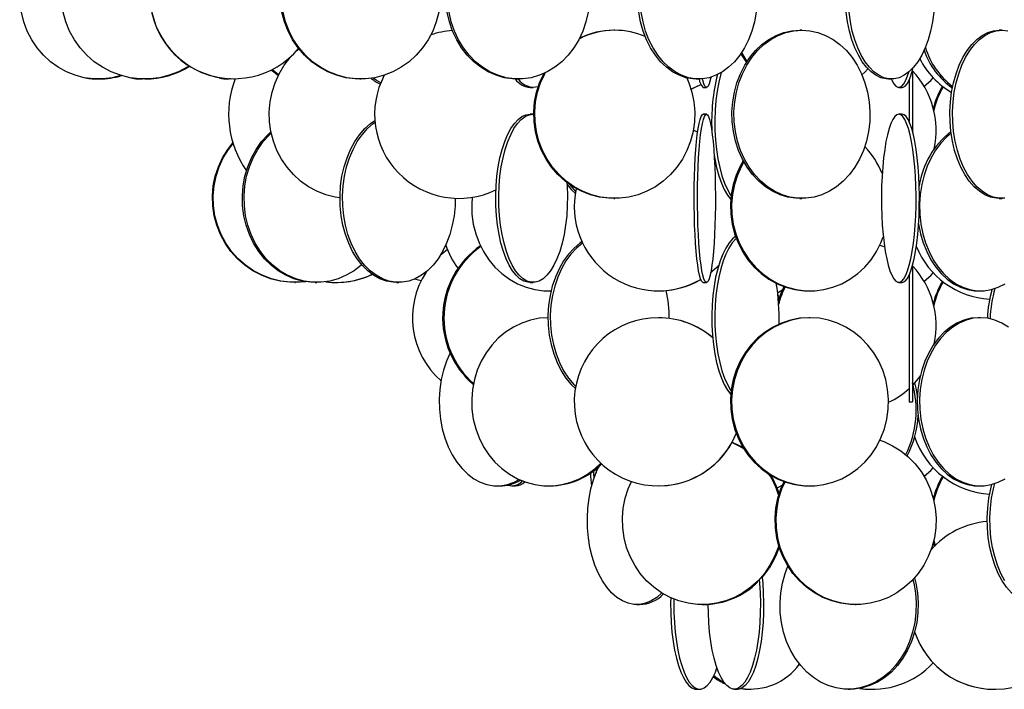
# Model space of a CAD drawing. Header units: millimetres. Extents: x 626 to 3215, y 306 to 3557.
# Tile 2 of 65: x 635 to 927, y 1206 to 1405. Entities that reach past the tile are written whole.
import ezdxf

# ---------------------------------------------------------------- set-up
doc = ezdxf.new("R2010")
doc.units = ezdxf.units.MM

msp = doc.modelspace()

# ---------------------------------------------------------------- linework, layer by layer
at = {"color": 7, "linetype": 'Continuous', "lineweight": 25}
for p, q in [((811.65, 1402), (811.35, 1402)), ((867.31, 1402), (866.72, 1402)), ((926.79, 1402), (925.98, 1402)), ((711.58, 1388.49), (709.5, 1390.1)), ((840.16, 1387.9), (840.39, 1388.09)), ((840.16, 1387.92), (840.35, 1388.07)), ((900.16, 1389.95), (900.16, 1371.99)), ((657.57, 1387.5), (658.06, 1387.5)), ((658.06, 1387.5), (658.42, 1387.5)), ((670.49, 1387.5), (671.23, 1387.5)), ((671.52, 1387.5), (671.23, 1387.5)), ((671.94, 1387.5), (672.07, 1387.5)), ((696.12, 1387.5), (697, 1387.5)), ((697.44, 1387.51), (697, 1387.5)), ((698.36, 1387.5), (698.46, 1387.5)), ((735.85, 1387.5), (736.18, 1387.5)), ((782.54, 1387.5), (783.08, 1387.5)), ((786.46, 1385), (787.37, 1385)), ((835.9, 1387.5), (836.62, 1387.5)), ((837.92, 1385), (838.92, 1385)), ((893.06, 1387.5), (893.92, 1387.5)), ((896.09, 1385), (897.07, 1385)), ((899.16, 1387.16), (899.16, 1374.84)), ((787.37, 1377), (786.46, 1377)), ((787.37, 1377), (787.57, 1376.99)), ((838.92, 1377), (837.92, 1377)), ((897.07, 1377), (896.09, 1377)), ((902.51, 1357.34), (902.13, 1356.81)), ((811.35, 1352), (811.65, 1352)), ((866.72, 1352), (867.31, 1352)), ((925.98, 1352), (926.79, 1352)), ((900.16, 1331.95), (900.16, 1291.5)), ((899.16, 1329.16), (899.16, 1291.5)), ((716.5, 1327), (716.71, 1327)), ((722.62, 1327), (723.12, 1327)), ((728.86, 1327), (728.96, 1327)), ((746.73, 1327), (747.47, 1327)), ((754.05, 1327.45), (752.09, 1327.97)), ((786.46, 1327), (787.37, 1327)), ((837.92, 1327), (838.92, 1327)), ((896.09, 1327), (897.07, 1327)), ((791.96, 1324.5), (792.36, 1324.5)), ((792.36, 1324.5), (792.72, 1324.5)), ((824.62, 1324.5), (824.64, 1324.5)), ((860.16, 1323.27), (860.55, 1322.15)), ((861.51, 1324.8), (861.43, 1324.52)), ((869.36, 1324.5), (869.72, 1324.5)), ((919.71, 1324.5), (920.4, 1324.5)), ((860.28, 1322), (860.39, 1321.65)), ((824.64, 1316.5), (824.62, 1316.5)), ((869.72, 1316.5), (869.36, 1316.5)), ((920.4, 1316.5), (919.71, 1316.5)), ((900.82, 1296.91), (900.97, 1297.37)), ((900.82, 1296.91), (900.97, 1297.37)), ((899.16, 1291.5), (900.16, 1291.5)), ((806.12, 1271.54), (806.08, 1270.34)), ((776.71, 1266.5), (777.44, 1266.5)), ((781.2, 1266.5), (782.14, 1266.5)), ((791.96, 1266.5), (792.36, 1266.5)), ((804.75, 1266.5), (804.81, 1266.5)), ((824.62, 1266.5), (824.64, 1266.5)), ((861.51, 1266.8), (861.43, 1266.52)), ((869.36, 1266.5), (869.72, 1266.5)), ((919.71, 1266.5), (920.4, 1266.5)), ((906.51, 1250.3), (906.92, 1248.74)), ((906.35, 1248.16), (906.02, 1248.5)), ((906.35, 1249.67), (906.68, 1248.5)), ((900.82, 1238.91), (900.97, 1239.37)), ((900.82, 1238.91), (900.97, 1239.37)), ((818.21, 1231.21), (819.01, 1231.21)), ((837.69, 1231.21), (838, 1231.21)), ((883.09, 1231.21), (883.4, 1231.21)), ((835.97, 1206), (836.92, 1206)), ((847.2, 1206), (848.15, 1206)), ((851.62, 1206), (852.2, 1206)), ((881.03, 1206), (881.62, 1206)), ((888.17, 1206), (888.17, 1206)), ((924.53, 1206), (924.53, 1206))]:
    msp.add_line(p, q, dxfattribs=at)
at = {"color": 7, "linetype": 'Continuous', "lineweight": 25, "flags": 128}
for points in [[(664.79, 1388.56), (662.19, 1387.89), (659.44, 1387.54), (656.68, 1387.54), (653.93, 1387.89), (651.25, 1388.59), (648.66, 1389.62), (646.2, 1390.97), (643.9, 1392.63), (641.81, 1394.56), (639.94, 1396.74), (638.33, 1399.15), (637, 1401.74), (635.96, 1404.49), (635.23, 1407.35), (634.82, 1410.28), (634.74, 1413.24), (634.99, 1416.19), (635.55, 1419.09), (636.44, 1421.89), (637.63, 1424.57), (639.1, 1427.07), (640.73, 1429.24)], [(685.12, 1391.33), (684.54, 1390.97), (681.93, 1389.62), (679.18, 1388.59), (676.32, 1387.89), (673.41, 1387.54), (670.47, 1387.54), (667.56, 1387.89), (664.71, 1388.59), (661.95, 1389.62), (659.34, 1390.97), (656.91, 1392.63), (654.68, 1394.56), (652.7, 1396.74), (650.99, 1399.15), (649.57, 1401.74), (648.47, 1404.49), (647.7, 1407.35)], [(735.85, 1387.5), (734.45, 1387.54), (731.67, 1387.89), (728.95, 1388.59), (726.32, 1389.62), (723.83, 1390.97), (721.51, 1392.63), (719.38, 1394.56), (717.49, 1396.74), (715.86, 1399.15), (714.51, 1401.74), (713.46, 1404.49), (712.72, 1407.35)], [(759.32, 1407.35), (758.58, 1404.49), (757.52, 1401.74), (756.17, 1399.15), (754.54, 1396.74), (752.65, 1394.56), (750.53, 1392.63), (748.2, 1390.97), (745.71, 1389.62), (743.08, 1388.59), (740.36, 1387.89), (737.58, 1387.54), (734.78, 1387.54), (732, 1387.89), (729.27, 1388.59), (726.65, 1389.62), (724.16, 1390.97), (721.83, 1392.63), (719.71, 1394.56), (717.82, 1396.74), (716.19, 1399.15), (714.83, 1401.74), (713.78, 1404.49), (713.04, 1407.35)], [(782.54, 1387.5), (781.29, 1387.54), (778.8, 1387.89), (776.37, 1388.59), (774.02, 1389.62), (771.79, 1390.97), (769.72, 1392.63), (767.82, 1394.56), (766.13, 1396.74), (764.67, 1399.15), (763.46, 1401.74), (762.52, 1404.49), (761.86, 1407.35)], [(803.76, 1407.35), (803.1, 1404.49), (802.16, 1401.74), (800.95, 1399.15), (799.49, 1396.74), (797.8, 1394.56), (795.9, 1392.63), (793.82, 1390.97), (791.6, 1389.62), (789.25, 1388.59), (786.81, 1387.89), (784.33, 1387.54), (781.82, 1387.54), (779.34, 1387.89), (776.9, 1388.59), (774.56, 1389.62), (772.33, 1390.97), (770.25, 1392.63), (768.36, 1394.56), (766.67, 1396.74), (765.21, 1399.15), (764, 1401.74), (763.06, 1404.49), (762.4, 1407.35)], [(835.9, 1387.5), (834.87, 1387.54), (832.81, 1387.89), (830.8, 1388.59), (828.86, 1389.62), (827.01, 1390.97), (825.29, 1392.63), (823.73, 1394.56), (822.33, 1396.74), (821.12, 1399.15), (820.12, 1401.74), (819.34, 1404.49), (818.8, 1407.35)], [(853.73, 1407.35), (853.18, 1404.49), (852.4, 1401.74), (851.4, 1399.15), (850.2, 1396.74), (848.8, 1394.56), (847.23, 1392.63), (845.51, 1390.97), (843.67, 1389.62), (841.73, 1388.59), (839.71, 1387.89), (837.65, 1387.54), (835.58, 1387.54), (833.53, 1387.89), (831.51, 1388.59), (829.57, 1389.62), (827.73, 1390.97), (826.01, 1392.63), (824.44, 1394.56), (823.04, 1396.74), (821.83, 1399.15), (820.83, 1401.74), (820.06, 1404.49), (819.51, 1407.35)], [(893.06, 1387.5), (892.3, 1387.54), (890.78, 1387.89), (889.3, 1388.59), (887.87, 1389.62), (886.51, 1390.97), (885.24, 1392.63), (884.08, 1394.56), (883.05, 1396.74), (882.16, 1399.15), (881.43, 1401.74), (880.85, 1404.49), (880.45, 1407.35)], [(906.54, 1407.35), (906.13, 1404.49), (905.56, 1401.74), (904.82, 1399.15), (903.93, 1396.74), (902.9, 1394.56), (901.74, 1392.63), (900.48, 1390.97), (899.12, 1389.62), (897.69, 1388.59), (896.2, 1387.89), (894.68, 1387.54), (893.16, 1387.54), (891.64, 1387.89), (890.16, 1388.59), (888.72, 1389.62), (887.37, 1390.97), (886.1, 1392.63), (884.94, 1394.56), (883.91, 1396.74), (883.02, 1399.15), (882.28, 1401.74), (881.71, 1404.49), (881.31, 1407.35)], [(866.72, 1352), (865.52, 1352.04), (863.14, 1352.39), (860.81, 1353.09), (858.57, 1354.12), (856.44, 1355.47), (854.45, 1357.13), (852.63, 1359.06), (851.02, 1361.24), (849.62, 1363.65), (848.46, 1366.24), (847.56, 1368.99), (846.93, 1371.85), (846.58, 1374.78), (846.51, 1377.74), (846.72, 1380.69), (847.21, 1383.59), (847.98, 1386.39), (849.01, 1389.07), (850.29, 1391.57), (851.8, 1393.87), (853.52, 1395.93), (855.42, 1397.73), (857.49, 1399.24), (859.68, 1400.43), (861.97, 1401.3), (864.33, 1401.82), (866.72, 1402), (866.72, 1402)], [(867.31, 1402), (869.7, 1401.82), (872.06, 1401.3), (874.35, 1400.43), (876.55, 1399.24), (878.61, 1397.73), (880.51, 1395.93), (882.23, 1393.87), (883.74, 1391.57), (885.02, 1389.07), (886.05, 1386.39), (886.82, 1383.59), (887.31, 1380.69), (887.53, 1377.74), (887.46, 1374.78), (887.1, 1371.85), (886.47, 1368.99), (885.57, 1366.24), (884.41, 1363.65), (883.02, 1361.24), (881.4, 1359.06), (879.58, 1357.13), (877.59, 1355.47), (875.46, 1354.12), (873.22, 1353.09), (870.89, 1352.39), (868.51, 1352.04), (866.11, 1352.04), (863.73, 1352.39), (861.4, 1353.09), (859.16, 1354.12), (857.02, 1355.47), (855.04, 1357.13), (853.22, 1359.06), (851.6, 1361.24), (850.21, 1363.65), (849.05, 1366.24), (848.15, 1368.99), (847.52, 1371.85), (847.16, 1374.78), (847.09, 1377.74), (847.31, 1380.69), (847.8, 1383.59), (848.57, 1386.39), (849.6, 1389.07), (850.88, 1391.57), (852.39, 1393.87), (854.11, 1395.93), (856.01, 1397.73), (858.07, 1399.24), (860.27, 1400.43), (862.56, 1401.3), (864.92, 1401.82), (867.31, 1402)], [(925.98, 1352), (925.11, 1352.04), (923.38, 1352.39), (921.69, 1353.09), (920.05, 1354.12), (918.5, 1355.47), (917.06, 1357.13), (915.74, 1359.06), (914.57, 1361.24), (913.55, 1363.65), (912.71, 1366.24), (912.06, 1368.99), (911.6, 1371.85), (911.34, 1374.78), (911.29, 1377.74), (911.44, 1380.69), (911.8, 1383.59), (912.36, 1386.39), (913.11, 1389.07), (914.04, 1391.57), (915.14, 1393.87), (916.38, 1395.93), (917.77, 1397.73), (919.27, 1399.24), (920.86, 1400.43), (922.53, 1401.3), (924.24, 1401.82), (925.98, 1402), (925.98, 1402)], [(927.66, 1352.04), (925.92, 1352.04), (924.19, 1352.39), (922.49, 1353.09), (920.86, 1354.12), (919.31, 1355.47), (917.87, 1357.13), (916.55, 1359.06), (915.38, 1361.24), (914.36, 1363.65), (913.52, 1366.24), (912.87, 1368.99), (912.41, 1371.85), (912.15, 1374.78), (912.1, 1377.74), (912.25, 1380.69), (912.61, 1383.59), (913.17, 1386.39), (913.92, 1389.07), (914.85, 1391.57), (915.94, 1393.87), (917.19, 1395.93), (918.58, 1397.73), (920.08, 1399.24), (921.67, 1400.43), (923.34, 1401.3), (925.05, 1401.82), (926.79, 1402)], [(926.79, 1402), (928.52, 1401.82)], [(716.68, 1395.48), (717.17, 1395.93), (717.74, 1396.43)], [(729.97, 1352.16), (728.49, 1352.39), (725.75, 1353.09), (723.11, 1354.12), (720.6, 1355.47), (718.27, 1357.13), (716.13, 1359.06), (714.23, 1361.24), (712.59, 1363.65), (711.23, 1366.24), (710.17, 1368.99), (709.43, 1371.85), (709.01, 1374.78), (708.93, 1377.74), (709.18, 1380.69), (709.76, 1383.59), (710.66, 1386.39), (711.87, 1389.07), (713.37, 1391.57), (715.15, 1393.87), (715.64, 1394.41)], [(849.13, 1395.04), (849.63, 1394.15), (850.78, 1392.38)], [(849.34, 1395.34), (849.99, 1394.15), (850.95, 1392.65)], [(885.16, 1388.75), (885.97, 1389.56), (886.88, 1390.56)], [(897.07, 1385), (897.37, 1385.04), (897.98, 1385.39), (898.57, 1386.09), (899.15, 1387.12), (899.69, 1388.47), (900.2, 1390.13), (900.39, 1390.87)], [(711.71, 1388.74), (709.97, 1390.13), (709.82, 1390.26)], [(742.07, 1386.33), (740.71, 1387.12), (739.77, 1387.79)], [(811.35, 1352), (809.94, 1352.04), (807.14, 1352.39), (804.4, 1353.09), (801.76, 1354.12), (799.25, 1355.47), (796.92, 1357.13), (794.78, 1359.06), (792.88, 1361.24), (791.24, 1363.65), (789.88, 1366.24), (788.82, 1368.99), (788.08, 1371.85), (787.66, 1374.78), (787.58, 1377.74), (787.83, 1380.69), (788.41, 1383.59), (789.31, 1386.39), (790.52, 1389.07), (790.55, 1389.11)], [(833.09, 1387.82), (833.69, 1386.39), (834.59, 1383.59), (835.17, 1380.69), (835.42, 1377.74), (835.34, 1374.78), (834.92, 1371.85), (834.18, 1368.99), (833.12, 1366.24), (831.76, 1363.65), (830.12, 1361.24), (828.22, 1359.06), (826.08, 1357.13), (823.75, 1355.47), (821.24, 1354.12), (818.6, 1353.09), (815.86, 1352.39), (813.06, 1352.04), (810.25, 1352.04), (807.45, 1352.39), (804.71, 1353.09), (802.07, 1354.12), (799.56, 1355.47), (797.23, 1357.13), (795.09, 1359.06), (793.19, 1361.24), (791.55, 1363.65), (790.19, 1366.24), (789.13, 1368.99), (788.39, 1371.85), (787.97, 1374.78), (787.89, 1377.74), (788.14, 1380.69), (788.72, 1383.59), (789.62, 1386.39), (790.83, 1389.07), (790.96, 1389.3)], [(840.18, 1388.02), (839.99, 1387.12), (839.69, 1386.09), (839.39, 1385.39), (839.08, 1385.04), (838.76, 1385.04), (838.45, 1385.39), (838.14, 1386.09), (837.85, 1387.12), (837.75, 1387.55)], [(843.26, 1389.37), (843.18, 1389.07), (842.57, 1386.57), (842.09, 1383.89), (841.72, 1381.09), (841.49, 1378.19), (841.39, 1375.24), (841.42, 1372.28), (841.59, 1369.35), (841.89, 1366.49), (842.32, 1363.74), (842.86, 1361.15), (843.52, 1358.74), (844.29, 1356.56), (845.15, 1354.63), (846.09, 1352.97), (846.23, 1352.75)], [(893.84, 1387.5), (894.01, 1387.12), (894.58, 1386.09), (895.18, 1385.39), (895.78, 1385.04), (896.39, 1385.04), (897, 1385.39), (897.6, 1386.09), (898.17, 1387.12), (898.71, 1388.47), (899.06, 1389.57)], [(903.63, 1385.35), (905.59, 1387.06), (906.35, 1387.83)], [(834.34, 1384.47), (834.69, 1384.62), (837.22, 1385.9)], [(834.35, 1384.46), (834.72, 1384.62), (837.22, 1385.89)], [(786.46, 1327), (785.85, 1327.04), (784.65, 1327.39), (783.48, 1328.09), (782.34, 1329.12), (781.27, 1330.47), (780.26, 1332.13), (779.35, 1334.06), (778.53, 1336.24), (777.83, 1338.65), (777.24, 1341.24), (776.79, 1343.99), (776.47, 1346.85), (776.29, 1349.78), (776.26, 1352.74), (776.36, 1355.69), (776.61, 1358.59), (777, 1361.39), (777.52, 1364.07), (778.16, 1366.57), (778.93, 1368.87), (779.79, 1370.93), (780.76, 1372.73), (781.8, 1374.24), (782.9, 1375.43), (784.06, 1376.3), (785.25, 1376.82), (786.46, 1377), (786.46, 1377)], [(797.39, 1356.76), (797.46, 1355.69), (797.57, 1352.74), (797.54, 1349.78), (797.36, 1346.85), (797.04, 1343.99), (796.58, 1341.24), (796, 1338.65), (795.3, 1336.24), (794.48, 1334.06), (793.56, 1332.13), (792.56, 1330.47), (791.48, 1329.12), (790.35, 1328.09), (789.18, 1327.39), (787.97, 1327.04), (786.77, 1327.04), (785.56, 1327.39), (784.39, 1328.09), (783.26, 1329.12), (782.18, 1330.47), (781.18, 1332.13), (780.26, 1334.06), (779.44, 1336.24), (778.74, 1338.65), (778.16, 1341.24), (777.7, 1343.99), (777.38, 1346.85), (777.2, 1349.78), (777.17, 1352.74), (777.28, 1355.69), (777.52, 1358.59), (777.91, 1361.39), (778.43, 1364.07), (779.08, 1366.57), (779.84, 1368.87), (780.71, 1370.93), (781.67, 1372.73), (782.71, 1374.24), (783.82, 1375.43), (784.97, 1376.3), (786.16, 1376.82), (787.37, 1377), (787.37, 1377)], [(837.92, 1327), (837.77, 1327.04), (837.45, 1327.39), (837.15, 1328.09), (836.85, 1329.12), (836.57, 1330.47), (836.31, 1332.13), (836.08, 1334.06), (835.86, 1336.24), (835.68, 1338.65), (835.53, 1341.24), (835.41, 1343.99), (835.33, 1346.85), (835.28, 1349.78), (835.27, 1352.74), (835.3, 1355.69), (835.36, 1358.59), (835.46, 1361.39), (835.6, 1364.07), (835.77, 1366.57), (835.97, 1368.87), (836.19, 1370.93), (836.44, 1372.73), (836.71, 1374.24), (837, 1375.43), (837.3, 1376.3), (837.61, 1376.82), (837.92, 1377), (837.92, 1377)], [(838.92, 1377), (839.23, 1376.82), (839.54, 1376.3), (839.84, 1375.43), (840.13, 1374.24), (840.4, 1372.73), (840.65, 1370.93), (840.88, 1368.87), (841.08, 1366.57), (841.24, 1364.07), (841.38, 1361.39), (841.48, 1358.59), (841.54, 1355.69), (841.57, 1352.74), (841.56, 1349.78), (841.52, 1346.85), (841.43, 1343.99), (841.31, 1341.24), (841.16, 1338.65), (840.98, 1336.24), (840.77, 1334.06), (840.53, 1332.13), (840.27, 1330.47), (839.99, 1329.12), (839.69, 1328.09), (839.39, 1327.39), (839.08, 1327.04), (838.76, 1327.04), (838.45, 1327.39), (838.14, 1328.09), (837.85, 1329.12), (837.57, 1330.47), (837.31, 1332.13), (837.07, 1334.06), (836.86, 1336.24), (836.67, 1338.65), (836.52, 1341.24), (836.4, 1343.99), (836.32, 1346.85), (836.27, 1349.78), (836.27, 1352.74), (836.29, 1355.69), (836.36, 1358.59), (836.46, 1361.39), (836.59, 1364.07), (836.76, 1366.57), (836.96, 1368.87), (837.19, 1370.93), (837.44, 1372.73), (837.71, 1374.24), (837.99, 1375.43), (838.29, 1376.3), (838.6, 1376.82), (838.92, 1377)], [(896.09, 1377), (895.48, 1376.82), (894.88, 1376.3), (894.29, 1375.43), (893.73, 1374.24), (893.21, 1372.73), (892.72, 1370.93), (892.28, 1368.87), (891.9, 1366.57), (891.57, 1364.07), (891.31, 1361.39), (891.11, 1358.59), (890.99, 1355.69), (890.93, 1352.74), (890.95, 1349.78), (891.04, 1346.85), (891.2, 1343.99), (891.43, 1341.24), (891.73, 1338.65), (892.08, 1336.24), (892.5, 1334.06), (892.96, 1332.13), (893.47, 1330.47), (894.01, 1329.12), (894.58, 1328.09), (895.18, 1327.39), (895.78, 1327.04), (896.39, 1327.04), (897, 1327.39), (897.6, 1328.09), (898.17, 1329.12), (898.71, 1330.47), (899.22, 1332.13), (899.68, 1334.06), (900.09, 1336.24), (900.45, 1338.65), (900.75, 1341.24), (900.97, 1343.99), (901.14, 1346.85), (901.23, 1349.78), (901.24, 1352.74), (901.19, 1355.69), (901.06, 1358.59), (900.87, 1361.39), (900.61, 1364.07), (900.28, 1366.57), (899.89, 1368.87), (899.46, 1370.93), (898.97, 1372.73), (898.44, 1374.24), (897.89, 1375.43), (897.3, 1376.3), (896.7, 1376.82), (896.09, 1377)], [(897.07, 1327), (897.37, 1327.04), (897.98, 1327.39), (898.57, 1328.09), (899.15, 1329.12), (899.69, 1330.47), (900.2, 1332.13), (900.66, 1334.06), (901.07, 1336.24), (901.43, 1338.65), (901.72, 1341.24), (901.95, 1343.99), (902.11, 1346.85), (902.2, 1349.78), (902.22, 1352.74), (902.17, 1355.69), (902.04, 1358.59), (901.85, 1361.39), (901.58, 1364.07), (901.26, 1366.57), (900.87, 1368.87), (900.43, 1370.93), (899.95, 1372.73), (899.42, 1374.24), (898.86, 1375.43), (898.28, 1376.3), (897.68, 1376.82), (897.07, 1377), (897.07, 1377)], [(746.73, 1327), (745.73, 1327.04), (743.76, 1327.39), (741.83, 1328.09), (739.97, 1329.12), (738.2, 1330.47), (736.56, 1332.13), (735.05, 1334.06), (733.71, 1336.24), (732.55, 1338.65), (731.6, 1341.24), (730.85, 1343.99), (730.33, 1346.85), (730.03, 1349.78), (729.97, 1352.74), (730.15, 1355.69), (730.56, 1358.59), (731.2, 1361.39), (732.05, 1364.07), (733.11, 1366.57), (734.36, 1368.87), (735.79, 1370.93), (737.36, 1372.73), (739.07, 1374.24), (740.34, 1375.11)], [(764.23, 1352.02), (764.16, 1349.78), (763.87, 1346.85), (763.34, 1343.99), (762.6, 1341.24), (761.64, 1338.65), (760.48, 1336.24), (759.14, 1334.06), (757.64, 1332.13), (755.99, 1330.47), (754.22, 1329.12), (752.36, 1328.09), (750.43, 1327.39), (748.46, 1327.04), (746.48, 1327.04), (744.5, 1327.39), (742.57, 1328.09), (740.71, 1329.12), (738.95, 1330.47), (737.3, 1332.13), (735.79, 1334.06), (734.45, 1336.24), (733.3, 1338.65), (732.34, 1341.24), (731.59, 1343.99), (731.07, 1346.85), (730.78, 1349.78), (730.72, 1352.74), (730.89, 1355.69), (731.3, 1358.59), (731.94, 1361.39), (732.79, 1364.07), (733.85, 1366.57), (735.1, 1368.87), (736.53, 1370.93), (738.11, 1372.73), (739.82, 1374.24), (740.38, 1374.65)], [(722.62, 1327), (721.34, 1327.04), (718.79, 1327.39), (716.29, 1328.09), (713.88, 1329.12), (711.6, 1330.47), (709.47, 1332.13), (707.52, 1334.06), (705.79, 1336.24), (704.29, 1338.65), (703.06, 1341.24), (702.09, 1343.99), (701.41, 1346.85), (701.03, 1349.78), (700.96, 1352.74), (701.19, 1355.69), (701.72, 1358.59), (702.54, 1361.39), (703.64, 1364.07), (705.01, 1366.57), (706.63, 1368.87), (708.47, 1370.93), (709.43, 1371.83)], [(736.43, 1332.27), (736.27, 1332.13), (734.14, 1330.47), (731.85, 1329.12), (729.45, 1328.09), (726.95, 1327.39), (724.4, 1327.04), (721.83, 1327.04), (719.29, 1327.39), (716.79, 1328.09), (714.38, 1329.12), (712.1, 1330.47), (709.97, 1332.13), (708.02, 1334.06), (706.29, 1336.24), (704.79, 1338.65), (703.55, 1341.24), (702.59, 1343.99), (701.91, 1346.85), (701.53, 1349.78), (701.46, 1352.74), (701.68, 1355.69), (702.21, 1358.59), (703.04, 1361.39), (704.14, 1364.07), (705.51, 1366.57), (707.13, 1368.87), (708.97, 1370.93), (709.51, 1371.45)], [(836.28, 1371.62), (836.06, 1371.74), (835, 1372.25)], [(836.28, 1371.61), (836.03, 1371.74), (835, 1372.24)], [(911.66, 1371.39), (910.28, 1370.23), (908.58, 1368.43), (907.04, 1366.37), (905.68, 1364.07), (904.54, 1361.57), (903.62, 1358.89), (902.93, 1356.09), (902.49, 1353.19), (902.3, 1350.24), (902.36, 1347.28), (902.68, 1344.35), (903.24, 1341.49), (904.05, 1338.74), (905.08, 1336.15), (906.34, 1333.74), (907.78, 1331.56), (909.41, 1329.63), (911.19, 1327.97), (913.1, 1326.62), (915.11, 1325.59), (917.2, 1324.89), (919.33, 1324.54), (921.47, 1324.54), (923.61, 1324.89), (925.69, 1325.59), (927.7, 1326.62)], [(716.5, 1327), (715.05, 1327.04), (712.17, 1327.39), (709.35, 1328.09), (706.64, 1329.12), (704.06, 1330.47), (701.66, 1332.13), (699.46, 1334.06), (697.5, 1336.24), (695.81, 1338.65), (694.41, 1341.24), (693.33, 1343.99), (692.56, 1346.85), (692.13, 1349.78), (692.05, 1352.74), (692.3, 1355.69), (692.9, 1358.59), (693.83, 1361.39), (695.08, 1364.07), (696.62, 1366.57), (698.1, 1368.47)], [(719.84, 1327.2), (718.15, 1327.04), (715.26, 1327.04), (712.38, 1327.39), (709.56, 1328.09), (706.84, 1329.12), (704.27, 1330.47), (701.86, 1332.13), (699.67, 1334.06), (697.71, 1336.24), (696.02, 1338.65), (694.62, 1341.24), (693.53, 1343.99), (692.77, 1346.85), (692.34, 1349.78), (692.25, 1352.74), (692.51, 1355.69), (693.11, 1358.59), (694.04, 1361.39), (695.28, 1364.07), (696.83, 1366.57), (698.16, 1368.29)], [(841.19, 1364.92), (841.39, 1363.74), (841.94, 1361.15), (842.6, 1358.74), (843.36, 1356.56), (844.22, 1354.63), (845.16, 1352.97), (846.12, 1351.68)], [(849.85, 1363.2), (848.93, 1361.57), (847.74, 1358.89), (846.86, 1356.09), (846.29, 1353.19), (846.04, 1350.24), (846.13, 1347.28), (846.53, 1344.35), (847.26, 1341.49), (848.3, 1338.74), (849.63, 1336.15), (851.25, 1333.74), (853.11, 1331.56), (855.21, 1329.63), (857.5, 1327.97), (859.96, 1326.62), (862.55, 1325.59), (865.24, 1324.89), (867.98, 1324.54), (869.36, 1324.5)], [(850.02, 1362.89), (849.29, 1361.57), (848.1, 1358.89), (847.22, 1356.09), (846.65, 1353.19), (846.4, 1350.24), (846.48, 1347.28), (846.89, 1344.35), (847.62, 1341.49), (848.66, 1338.74), (849.99, 1336.15), (851.61, 1333.74), (853.47, 1331.56), (855.57, 1329.63), (857.86, 1327.97), (860.32, 1326.62), (862.91, 1325.59), (865.59, 1324.89), (868.34, 1324.54), (871.1, 1324.54), (873.85, 1324.89), (876.53, 1325.59), (879.13, 1326.62), (881.58, 1327.97), (883.88, 1329.63), (885.97, 1331.56), (887.84, 1333.74), (889.45, 1336.15), (890.78, 1338.74), (891.5, 1340.55)], [(797.43, 1356.19), (798.74, 1354.63), (799.94, 1353.44)], [(798.1, 1356.23), (799.45, 1354.63), (800.04, 1354.02)], [(769.25, 1352.32), (769.12, 1350.24), (769.2, 1347.28), (769.6, 1344.35), (770.31, 1341.49), (771.33, 1338.74), (772.64, 1336.15), (774.21, 1333.74), (776.04, 1331.56), (778.09, 1329.63), (780.34, 1327.97), (782.75, 1326.62), (785.28, 1325.59), (787.92, 1324.89), (790.6, 1324.54), (792.72, 1324.51)], [(901.98, 1344.39), (901.99, 1344.35), (902.55, 1341.49), (903.36, 1338.74), (904.39, 1336.15), (905.65, 1333.74), (907.09, 1331.56), (908.72, 1329.63), (910.5, 1327.97), (912.41, 1326.62), (914.42, 1325.59), (916.51, 1324.89), (918.64, 1324.54), (919.71, 1324.5)], [(801.9, 1339.09), (801.39, 1338.74), (799.59, 1337.23), (797.93, 1335.43), (796.42, 1333.37), (795.1, 1331.07), (793.99, 1328.57), (793.09, 1325.89), (792.41, 1323.09), (791.98, 1320.19), (791.8, 1317.24), (791.86, 1314.28), (792.17, 1311.35), (792.72, 1308.49), (793.51, 1305.74), (794.52, 1303.15), (795.74, 1300.74), (797.15, 1298.56), (798.74, 1296.63), (799.94, 1295.44)], [(802.07, 1338.71), (800.3, 1337.23), (798.63, 1335.43), (797.13, 1333.37), (795.81, 1331.07), (794.69, 1328.57), (793.79, 1325.89), (793.12, 1323.09), (792.69, 1320.19), (792.5, 1317.24), (792.57, 1314.28), (792.88, 1311.35), (793.43, 1308.49), (794.21, 1305.74), (795.23, 1303.15), (796.45, 1300.74), (797.86, 1298.56), (799.45, 1296.63), (800.04, 1296.02)], [(847.55, 1340.64), (846.7, 1339.93), (845.66, 1338.74), (844.68, 1337.23), (843.78, 1335.43), (842.97, 1333.37), (842.26, 1331.07), (841.65, 1328.57), (841.16, 1325.89), (840.8, 1323.09), (840.57, 1320.19), (840.47, 1317.24), (840.5, 1314.28), (840.67, 1311.35), (840.97, 1308.49), (841.39, 1305.74), (841.94, 1303.15), (842.6, 1300.74), (843.36, 1298.56), (844.22, 1296.63), (845.16, 1294.97), (846.12, 1293.68)], [(847.76, 1340.06), (847.62, 1339.93), (846.58, 1338.74), (845.61, 1337.23), (844.71, 1335.43), (843.89, 1333.37), (843.18, 1331.07), (842.57, 1328.57), (842.09, 1325.89), (841.72, 1323.09), (841.49, 1320.19), (841.39, 1317.24), (841.42, 1314.28), (841.59, 1311.35), (841.89, 1308.49), (842.32, 1305.74), (842.86, 1303.15), (843.52, 1300.74), (844.29, 1298.56), (845.15, 1296.63), (846.09, 1294.97), (846.23, 1294.75)], [(890.48, 1338.08), (891.68, 1337.65), (891.88, 1337.57)], [(761.89, 1336.76), (760.2, 1335.43), (759.82, 1335.1)], [(840.16, 1329.92), (842.03, 1331.56), (842.55, 1332.08)], [(840.16, 1329.9), (842.05, 1331.56), (842.54, 1332.04)], [(903.63, 1327.35), (905.59, 1329.06), (906.35, 1329.83)], [(860.08, 1323.97), (860.35, 1324.12), (861.58, 1324.85)], [(860.33, 1321.43), (861.06, 1323.61), (862.01, 1325.77)], [(791.79, 1316.5), (789.26, 1316.32), (786.59, 1315.8), (784, 1314.93), (781.52, 1313.74), (779.19, 1312.23), (777.04, 1310.43), (775.1, 1308.37), (773.39, 1306.07), (771.95, 1303.57), (770.78, 1300.89), (769.92, 1298.09), (769.36, 1295.19), (769.12, 1292.24), (769.2, 1289.28), (769.6, 1286.35), (770.31, 1283.49), (771.33, 1280.74), (772.64, 1278.15), (774.21, 1275.74), (776.04, 1273.56), (778.09, 1271.63), (780.34, 1269.97), (782.75, 1268.62), (785.28, 1267.59), (787.92, 1266.89), (790.6, 1266.54), (793.31, 1266.54), (796, 1266.89), (798.63, 1267.59), (801.17, 1268.62), (803.58, 1269.97), (805.82, 1271.63), (807.56, 1273.23)], [(869.36, 1316.5), (866.6, 1316.32), (863.88, 1315.8), (861.24, 1314.93), (858.71, 1313.74), (856.33, 1312.23), (854.13, 1310.43), (852.15, 1308.37), (850.41, 1306.07), (848.93, 1303.57), (847.74, 1300.89), (846.86, 1298.09), (846.29, 1295.19), (846.04, 1292.24), (846.13, 1289.28), (846.53, 1286.35), (847.26, 1283.49), (848.3, 1280.74), (849.63, 1278.15), (851.25, 1275.74), (853.11, 1273.56), (855.21, 1271.63), (857.5, 1269.97), (859.96, 1268.62), (862.55, 1267.59), (865.24, 1266.89), (867.98, 1266.54), (869.36, 1266.5)], [(869.72, 1316.5), (866.96, 1316.32), (864.24, 1315.8), (861.6, 1314.93), (859.07, 1313.74), (856.69, 1312.23), (854.49, 1310.43), (852.51, 1308.37), (850.77, 1306.07), (849.29, 1303.57), (848.1, 1300.89), (847.22, 1298.09), (846.65, 1295.19), (846.4, 1292.24), (846.48, 1289.28), (846.89, 1286.35), (847.62, 1283.49), (848.66, 1280.74), (849.99, 1278.15), (851.61, 1275.74), (853.47, 1273.56), (855.57, 1271.63), (857.86, 1269.97), (860.32, 1268.62), (862.91, 1267.59), (865.59, 1266.89), (868.34, 1266.54), (871.1, 1266.54), (873.85, 1266.89), (876.53, 1267.59), (879.13, 1268.62), (881.58, 1269.97), (883.88, 1271.63), (885.97, 1273.56), (887.84, 1275.74), (889.45, 1278.15), (890.78, 1280.74), (891.82, 1283.49), (892.55, 1286.35), (892.96, 1289.28), (893.04, 1292.24), (892.79, 1295.19), (892.23, 1298.09), (891.34, 1300.89), (890.15, 1303.57), (888.68, 1306.07), (886.93, 1308.37), (884.95, 1310.43), (882.75, 1312.23), (880.37, 1313.74), (877.84, 1314.93), (875.2, 1315.8), (872.48, 1316.32), (869.72, 1316.5)], [(919.71, 1316.5), (917.57, 1316.32), (915.46, 1315.8), (913.4, 1314.93), (911.44, 1313.74), (909.59, 1312.23), (907.89, 1310.43), (906.35, 1308.37), (904.99, 1306.07), (903.85, 1303.57), (902.93, 1300.89), (902.24, 1298.09), (901.8, 1295.19), (901.61, 1292.24), (901.67, 1289.28), (901.99, 1286.35), (902.55, 1283.49), (903.36, 1280.74), (904.39, 1278.15), (905.65, 1275.74), (907.09, 1273.56), (908.72, 1271.63), (910.5, 1269.97), (912.41, 1268.62), (914.42, 1267.59), (916.51, 1266.89), (918.64, 1266.54), (919.71, 1266.5)], [(920.4, 1316.5), (918.26, 1316.32), (916.15, 1315.8), (914.09, 1314.93), (912.13, 1313.74), (910.28, 1312.23), (908.58, 1310.43), (907.04, 1308.37), (905.68, 1306.07), (904.54, 1303.57), (903.62, 1300.89), (902.93, 1298.09), (902.49, 1295.19), (902.3, 1292.24), (902.36, 1289.28), (902.68, 1286.35), (903.24, 1283.49), (904.05, 1280.74), (905.08, 1278.15), (906.34, 1275.74), (907.78, 1273.56), (909.41, 1271.63), (911.19, 1269.97), (913.1, 1268.62), (915.11, 1267.59), (917.2, 1266.89), (919.33, 1266.54), (921.47, 1266.54), (923.61, 1266.89), (925.69, 1267.59), (927.7, 1268.62)], [(928.67, 1313.74), (926.71, 1314.93), (924.66, 1315.8), (922.54, 1316.32), (920.4, 1316.5)], [(762.69, 1306.02), (761.62, 1303.57), (760.75, 1300.89), (760.09, 1298.09), (759.67, 1295.19), (759.49, 1292.24), (759.55, 1289.28), (759.85, 1286.35), (760.39, 1283.49), (761.16, 1280.74), (762.14, 1278.15), (763.33, 1275.74), (764.71, 1273.56), (766.26, 1271.63), (767.95, 1269.97), (769.77, 1268.62), (771.68, 1267.59), (773.67, 1266.89), (775.69, 1266.54), (777.73, 1266.54), (779.76, 1266.89), (781.75, 1267.59), (783.27, 1268.38)], [(902.51, 1299.34), (901.87, 1298.46), (900.16, 1296.48)], [(900.76, 1297.12), (901.14, 1295.59), (901.62, 1292.8)], [(846.53, 1279.42), (848.55, 1278.45), (849.95, 1277.64)], [(846.58, 1279.53), (848.86, 1278.45), (849.76, 1277.94)], [(890.48, 1280.08), (891.68, 1279.65), (894.26, 1278.45), (896.69, 1276.95), (898.93, 1275.15), (900.95, 1273.09), (902.72, 1270.79), (904.23, 1268.28), (905.44, 1265.61), (906.34, 1262.8), (906.92, 1259.9), (907.17, 1256.95), (907.09, 1253.99), (906.67, 1251.06), (905.93, 1248.21), (904.87, 1245.46), (903.51, 1242.87), (901.87, 1240.46), (899.97, 1238.28), (897.83, 1236.34), (895.49, 1234.69), (892.99, 1233.33), (890.35, 1232.3), (887.61, 1231.61), (884.81, 1231.26), (882, 1231.26), (879.2, 1231.61), (876.46, 1232.3), (873.82, 1233.33), (871.31, 1234.69), (868.98, 1236.34), (866.84, 1238.28), (864.94, 1240.46), (863.3, 1242.87), (861.94, 1245.46), (860.88, 1248.21), (860.14, 1251.06), (859.72, 1253.99), (859.64, 1256.95), (859.89, 1259.9), (860.47, 1262.8), (861.37, 1265.61), (862.27, 1267.68)], [(825.65, 1234.66), (824.13, 1233.33), (822.5, 1232.3), (820.8, 1231.61), (819.08, 1231.26), (817.33, 1231.26), (815.61, 1231.61), (813.91, 1232.3), (812.28, 1233.33), (810.73, 1234.69), (809.29, 1236.34), (807.97, 1238.28), (806.79, 1240.46), (805.78, 1242.87), (804.94, 1245.46), (804.28, 1248.21), (803.83, 1251.06), (803.57, 1253.99), (803.52, 1256.95), (803.67, 1259.9), (804.03, 1262.8), (804.59, 1265.61), (805.34, 1268.28), (806.27, 1270.79), (806.92, 1272.23)], [(805.49, 1268.74), (805.43, 1269.97), (805.39, 1270.96)], [(903.63, 1269.35), (905.59, 1271.06), (906.35, 1271.83)], [(860.39, 1248.78), (860.22, 1248.21), (859.16, 1245.46), (857.8, 1242.87), (856.15, 1240.46), (854.25, 1238.28), (852.12, 1236.34), (849.78, 1234.69), (847.28, 1233.33), (844.64, 1232.3), (841.9, 1231.61), (839.1, 1231.26), (836.28, 1231.26), (833.49, 1231.61), (830.75, 1232.3), (828.11, 1233.33), (825.6, 1234.69), (823.26, 1236.34), (821.13, 1238.28), (819.23, 1240.46), (817.59, 1242.87), (816.23, 1245.46), (815.17, 1248.21), (814.43, 1251.06), (814.01, 1253.99), (813.93, 1256.95), (814.18, 1259.9), (814.76, 1262.8), (815.66, 1265.61), (816.63, 1267.81)], [(883.09, 1231.21), (881.69, 1231.26), (878.89, 1231.61), (876.15, 1232.3), (873.51, 1233.33), (871, 1234.69), (868.67, 1236.34), (866.53, 1238.28), (864.63, 1240.46), (862.99, 1242.87), (861.63, 1245.46), (860.57, 1248.21), (859.83, 1251.06), (859.41, 1253.99), (859.33, 1256.95), (859.58, 1259.9), (860.16, 1262.8), (861.06, 1265.61), (862.01, 1267.77)], [(859.92, 1265.89), (860.35, 1266.12), (861.58, 1266.85)], [(937.07, 1231.21), (936.2, 1231.26), (934.47, 1231.61), (932.78, 1232.3), (931.15, 1233.33), (929.6, 1234.69), (928.15, 1236.34), (926.84, 1238.28), (925.66, 1240.46), (924.65, 1242.87), (923.81, 1245.46), (923.15, 1248.21), (922.69, 1251.06), (922.43, 1253.99), (922.38, 1256.95), (922.54, 1259.9), (922.9, 1262.8), (923.45, 1265.61), (923.8, 1266.94)], [(927.64, 1238.28), (926.47, 1240.46), (925.45, 1242.87), (924.61, 1245.46), (923.96, 1248.21), (923.5, 1251.06), (923.24, 1253.99), (923.19, 1256.95), (923.35, 1259.9), (923.71, 1262.8), (924.26, 1265.61), (924.68, 1267.2)], [(900.29, 1238.69), (900.56, 1237.59), (901.05, 1234.69), (901.26, 1231.74), (901.19, 1228.78), (900.84, 1225.85), (900.2, 1222.99), (899.3, 1220.24), (898.15, 1217.65), (896.75, 1215.24), (895.13, 1213.06), (893.31, 1211.13), (891.32, 1209.47), (889.19, 1208.12), (886.94, 1207.09), (884.61, 1206.39), (882.23, 1206.04), (879.83, 1206.04), (877.45, 1206.39), (875.12, 1207.09), (872.87, 1208.12), (870.74, 1209.47), (868.75, 1211.13), (866.93, 1213.06), (865.31, 1215.24), (863.92, 1217.65), (862.76, 1220.24), (861.86, 1222.99), (861.22, 1225.85), (860.87, 1228.78), (860.8, 1231.74), (861.01, 1234.69), (861.51, 1237.59), (862.27, 1240.39), (863.12, 1242.65)], [(854.58, 1238.69), (854.68, 1237.59), (854.87, 1234.69), (854.95, 1231.74), (854.92, 1228.78), (854.79, 1225.85), (854.54, 1222.99), (854.2, 1220.24), (853.76, 1217.65), (853.22, 1215.24), (852.6, 1213.06), (851.91, 1211.13), (851.14, 1209.47), (850.33, 1208.12), (849.47, 1207.09), (848.57, 1206.39), (847.66, 1206.04), (846.74, 1206.04), (845.83, 1206.39), (844.94, 1207.09), (844.08, 1208.12), (843.26, 1209.47), (842.5, 1211.13), (841.81, 1213.06), (841.19, 1215.24), (840.65, 1217.65), (840.21, 1220.24), (839.86, 1222.99), (839.62, 1225.85), (839.48, 1228.78), (839.45, 1231.26)], [(855.47, 1239.25), (855.63, 1237.59), (855.82, 1234.69), (855.9, 1231.74), (855.87, 1228.78), (855.74, 1225.85), (855.49, 1222.99), (855.15, 1220.24), (854.71, 1217.65), (854.17, 1215.24), (853.55, 1213.06), (852.86, 1211.13), (852.09, 1209.47), (851.28, 1208.12), (850.42, 1207.09), (849.52, 1206.39), (848.61, 1206.04), (848.15, 1206)], [(900.76, 1239.12), (901.14, 1237.59), (901.64, 1234.69), (901.85, 1231.74), (901.78, 1228.78), (901.42, 1225.85), (900.79, 1222.99), (899.89, 1220.24), (898.73, 1217.65), (897.33, 1215.24), (895.72, 1213.06), (893.9, 1211.13), (891.91, 1209.47), (889.78, 1208.12), (887.53, 1207.09), (885.2, 1206.39), (882.82, 1206.04), (881.62, 1206)], [(828.3, 1233.25), (828.27, 1231.74), (828.3, 1228.78), (828.43, 1225.85), (828.67, 1222.99), (829.01, 1220.24), (829.46, 1217.65), (829.99, 1215.24), (830.6, 1213.06), (831.29, 1211.13), (832.05, 1209.47), (832.86, 1208.12), (833.72, 1207.09), (834.61, 1206.39), (835.51, 1206.04), (835.97, 1206)], [(829.24, 1232.85), (829.22, 1231.74), (829.25, 1228.78), (829.38, 1225.85), (829.62, 1222.99), (829.97, 1220.24), (830.41, 1217.65), (830.94, 1215.24), (831.55, 1213.06), (832.25, 1211.13), (833, 1209.47), (833.81, 1208.12), (834.67, 1207.09), (835.56, 1206.39), (836.46, 1206.04), (837.38, 1206.04), (838.28, 1206.39), (839.17, 1207.09), (840.02, 1208.12), (840.84, 1209.47), (841.59, 1211.13), (842.04, 1212.34)], [(849.11, 1206.19), (850.42, 1206.04), (851.62, 1206)], [(884.55, 1206.26), (886.69, 1206.04), (888.17, 1206)]]:
    msp.add_lwpolyline(points, dxfattribs=at)
at = {"color": 7, "linetype": 'Continuous', "lineweight": 25}
for centre, radius, start, end in [((698.45, 1412.5), 25, 92.4254, 269.7781), ((698.46, 1412.54), 24.96, 92.432, 320.2068), ((765.27, 1377), 25, 94.3077, 109.4049), ((811.68, 1379.16), 22.84, 90.0613, 117.6854), ((811.37, 1379.17), 22.82, 90.0573, 116.5154), ((811.64, 1379.2), 22.79, 66.5178, 89.9526), ((926.01, 1403.61), 23.02, 196.9657, 232.8504), ((924.53, 1405), 25, 207.3127, 239.3553), ((924.53, 1405), 25, 207.3151, 239.3578), ((924.9, 1403.3), 22.49, 198.8815, 235.091), ((672.07, 1412.11), 24.61, 270.0201, 302.2166), ((657.58, 1404.67), 17.17, 257.2935, 270.7473), ((658.42, 1409.38), 21.88, 270.0163, 287.4537), ((670.5, 1399.03), 11.54, 254.4964, 272.8648), ((696.12, 1393.49), 5.99, 249.3387, 277.0533), ((747.69, 1398.89), 14.08, 232.6552, 245.9584), ((765.27, 1377), 25, 152.3474, 296.1968), ((899.69, 1374.59), 59.24, 166.1269, 182.4933), ((881.37, 1372.23), 25.83, 347.7549, 43.2946), ((726.42, 1377.06), 29.57, 159.3263, 214.7977), ((787.02, 1391.21), 6.24, 216.4319, 264.8168), ((787.47, 1390.59), 5.5, 214.2273, 285.2389), ((840.49, 1387.7), 3.73, 183.1427, 226.5213), ((931.24, 1372.35), 25.7, 149.6193, 165.5649), ((931.58, 1372.34), 25.73, 150.0532, 167.0021), ((926.93, 1352.06), 25.03, 127.7734, 171.6053), ((867.84, 1350.08), 25.09, 21.6747, 43.6753), ((824.62, 1349.49), 24.99, 167.4967, 300.2636), ((786.55, 1316.46), 26.07, 124.6882, 229.437), ((786, 1346.54), 26.02, 198.982, 216.1177), ((786.96, 1316.46), 26.09, 125.499, 228.4518), ((924.53, 1347), 25, 201.7257, 266.758), ((924.53, 1347), 25, 201.7211, 266.7557), ((881.37, 1314.23), 25.83, 347.7549, 43.2946), ((728.86, 1351.73), 24.74, 262.8843, 295.5643), ((728.96, 1351.74), 24.74, 270.0057, 295.4002), ((776.52, 1316.5), 25, 147.0698, 228.7035), ((824.64, 1349.48), 24.99, 270.0005, 300.2223), ((799.33, 1316.6), 61.19, 358.1407, 9.5459), ((931.24, 1314.35), 25.7, 149.6193, 165.5649), ((931.58, 1314.34), 25.73, 150.0532, 167.0021), ((793.3, 1316.53), 34.55, 359.5946, 13.4978), ((885.47, 1314.31), 25.83, 153.8888, 166.0992), ((961.82, 1314.48), 39.44, 164.6218, 177.3008), ((962.57, 1314.48), 39.38, 164.2016, 177.5185), ((824.62, 1291.5), 25, 89.9947, 337.8036), ((824.62, 1291.51), 24.99, 49.8459, 89.9988), ((824.64, 1291.51), 24.99, 49.6544, 89.9988), ((871.18, 1289.03), 30.1, 333.8882, 15.6558), ((883, 1312.82), 23.7, 295.09, 313.0062), ((872.75, 1288.75), 29.1, 332.7355, 357.6394), ((824.64, 1291.49), 24.99, 270.0052, 337.7478), ((924.53, 1289), 25, 198.4611, 266.7557), ((924.53, 1289), 25, 198.4651, 266.758), ((792.17, 1288.38), 21.88, 270.5072, 315.4709), ((777.35, 1279.16), 12.66, 270.4167, 300.0219), ((781.18, 1270.58), 4.03, 251.7193, 319.5259), ((781.91, 1270.77), 4.28, 273.0156, 314.4597), ((823.63, 1270.05), 19.21, 179.3667, 190.6472), ((835.85, 1256.4), 25.59, 16.4566, 31.9086), ((836.16, 1256.4), 25.59, 17.6287, 31.1133), ((931.24, 1256.35), 25.7, 149.6193, 165.5649), ((931.58, 1256.34), 25.73, 150.0532, 167.0021), ((924.53, 1231), 25, 94.9352, 139.0476), ((924.53, 1231), 25, 94.9375, 139.0536), ((836.42, 1255.91), 25.31, 318.8228, 342.4382), ((924.53, 1231), 25, 198.4611, 17.8037), ((837.93, 1254.33), 23.11, 270.1845, 314.7311), ((818.71, 1241.56), 10.36, 271.6701, 315.8958), ((924.53, 1231), 25, 198.4651, 270), ((851.95, 1224.29), 18.22, 261.564, 323.5407), ((888.17, 1231), 25, 261.6687, 316.6455), ((852.57, 1224.82), 19.02, 232.4474, 244.767), ((853.31, 1225.05), 19.3, 230.8959, 241.4724)]:
    msp.add_arc(centre, radius, start, end, dxfattribs=at)

doc.saveas('drawing.dxf')
